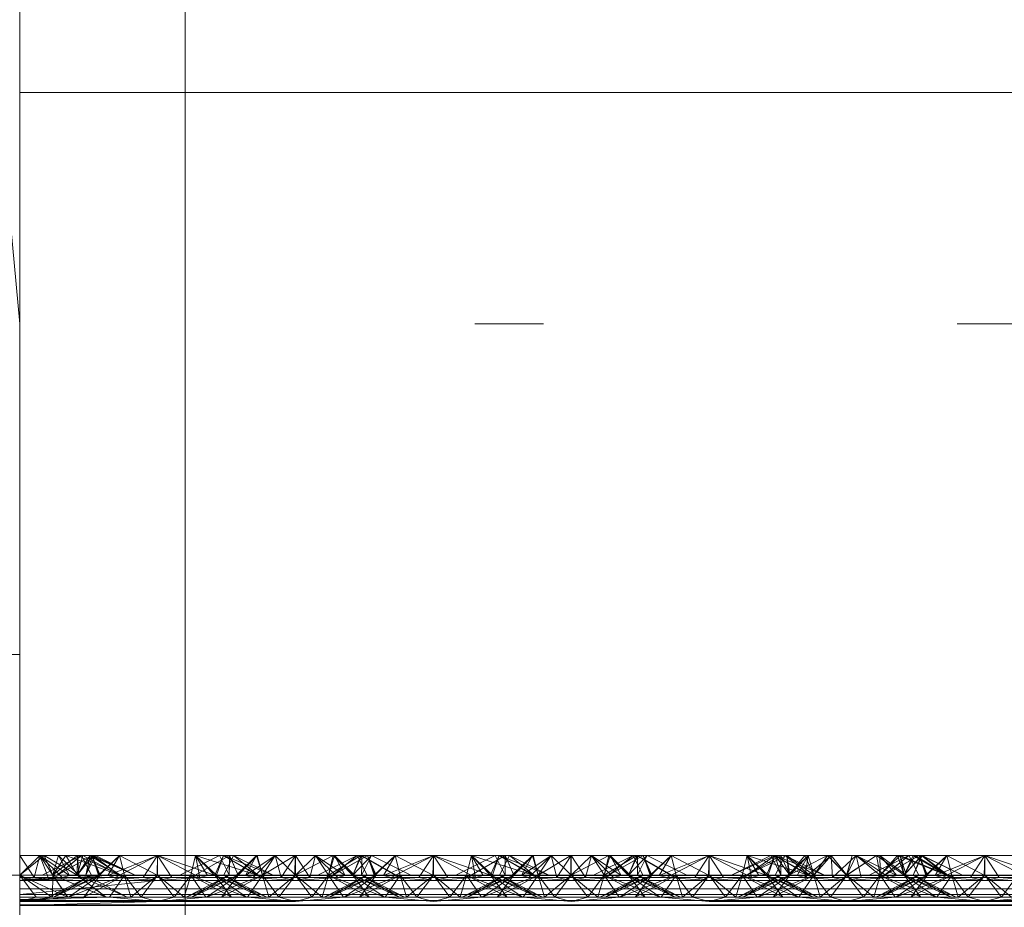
# Paper-space layout 'Layout1' of a CAD drawing. Extents: x -2 to 1033, y -36 to 596.
# Tile 128 of 182: x 698.37 to 700.16, y 497.1 to 498.71. Entities that reach past the tile are written whole.
import ezdxf

# ---------------------------------------------------------------- set-up
doc = ezdxf.new("R2010")
doc.units = 0
doc.linetypes.add('ACAD_ISO02W100', pattern=[15, 12, -3])
doc.linetypes.add('ACAD_ISO04W100', pattern=[30.5, 24, -3, 0.5, -3])
for name, color, linetype, lineweight in [('SS_1.ET-HALA_TaO-JD-LAVKA-ZEBRIK', 9, 'CONTINUOUS', 13), ('SS_1.ET-HALA_TaO-JD-LAVKA-ZEBRIK-PLECH', 9, 'CONTINUOUS', 13), ('SS_1.ET-HALA_TaO-JD-LAVKA-ZEBRIK_KOS', 9, 'CONTINUOUS', 13)]:
    doc.layers.add(name, color=color, linetype=linetype, lineweight=lineweight)

psp = doc.layouts.get("Layout1")

# ---------------------------------------------------------------- linework, layer by layer
at = {"layer": 'SS_1.ET-HALA_TaO-JD-LAVKA-ZEBRIK', "color": 9, "linetype": 'ACAD_ISO04W100', "ltscale": 0.25}
for p, q in [((698.3704, 497.1604), (698.3704, 534.2051)), ((698.3704, 498.1604), (696.3704, 519.7604)), ((698.3704, 452.1604), (698.3704, 498.1604))]:
    psp.add_line(p, q, dxfattribs=at)
at = {"layer": 'SS_1.ET-HALA_TaO-JD-LAVKA-ZEBRIK', "color": 9, "linetype": 'ACAD_ISO02W100', "ltscale": 0.25}
for p, q in [((698.3704, 498.1604), (698.3704, 499.2604)), ((698.3704, 498.5804), (706.3704, 498.5804)), ((696.9704, 497.5604), (698.3704, 497.5604)), ((698.3964, 497.1562), (698.3704, 497.1962)), ((698.3704, 497.1604), (698.4069, 497.1962)), ((698.4069, 497.1962), (698.3964, 497.1562)), ((698.4221, 497.1562), (698.4069, 497.1962)), ((698.4256, 497.1677), (698.4069, 497.1962)), ((698.4471, 497.1562), (698.4069, 497.1962)), ((698.4607, 497.1596), (698.4069, 497.1962)), ((698.4304, 497.1604), (698.4145, 497.1962)), ((698.4304, 497.1604), (698.454, 497.1962)), ((698.4409, 497.1962), (698.4337, 497.1718)), ((698.4388, 497.1604), (698.501, 497.1962)), ((698.4825, 497.1962), (698.4388, 497.1604)), ((698.4409, 497.1962), (698.4607, 497.1596)), ((698.4409, 497.1962), (698.4775, 497.1604)), ((698.4743, 497.1604), (698.454, 497.1962)), ((698.4751, 497.1962), (698.4628, 497.1863)), ((698.4743, 497.1604), (698.5033, 497.1962)), ((698.4983, 497.1962), (698.4743, 497.1604)), ((698.4743, 497.1604), (698.4847, 497.1962)), ((698.4751, 497.1962), (698.475, 497.1924)), ((698.4751, 497.1962), (698.4775, 497.1604)), ((698.4751, 497.1962), (698.5529, 497.1604)), ((698.4825, 497.1962), (698.5004, 497.1604)), ((698.5512, 497.1604), (698.4847, 497.1962)), ((698.4904, 497.1604), (698.5033, 497.1962)), ((698.4983, 497.1962), (698.4935, 497.1743)), ((698.4954, 497.1705), (698.508, 497.1962)), ((698.4983, 497.1962), (698.5529, 497.1604)), ((698.4983, 497.1962), (698.5798, 497.1604)), ((698.5151, 497.1604), (698.501, 497.1962)), ((698.5165, 497.1604), (698.501, 497.1962)), ((698.5512, 497.1604), (698.5033, 497.1962)), ((698.5798, 497.1604), (698.5033, 497.1962)), ((698.5798, 497.1604), (698.508, 497.1962)), ((698.5151, 497.1604), (698.5514, 497.1962)), ((698.5514, 497.1962), (698.5604, 497.1604)), ((698.5514, 497.1962), (698.6194, 497.1604)), ((698.6194, 497.1604), (698.6204, 497.1962)), ((698.6204, 497.1962), (698.7239, 497.1604)), ((698.6204, 497.1962), (698.6204, 497.1604)), ((698.7325, 497.1962), (698.6609, 497.1604)), ((698.6704, 497.0604), (698.6704, 497.1962)), ((698.6893, 497.1962), (698.6804, 497.1604)), ((698.6883, 497.1604), (698.7505, 497.1962)), ((698.7509, 497.1962), (698.6888, 497.1604)), ((698.6893, 497.1962), (698.7239, 497.1604)), ((698.6893, 497.1962), (698.8009, 497.1604)), ((698.7398, 497.1962), (698.7243, 497.1604)), ((698.7325, 497.1962), (698.7454, 497.1704)), ((698.7398, 497.1962), (698.8009, 497.1604)), ((698.7398, 497.1962), (698.8298, 497.1604)), ((698.7404, 497.1604), (698.7583, 497.1962)), ((698.7509, 497.1962), (698.7504, 497.1604)), ((698.7542, 497.188), (698.7505, 497.1962)), ((698.7505, 497.1806), (698.7505, 497.1962)), ((698.7509, 497.1962), (698.7665, 497.1604)), ((698.7633, 497.1604), (698.7999, 497.1962)), ((698.8011, 497.1962), (698.7665, 497.1604)), ((698.7801, 497.1596), (698.8338, 497.1962)), ((698.7999, 497.1962), (698.7801, 497.1596)), ((698.7999, 497.1962), (698.7866, 497.182)), ((698.8338, 497.1962), (698.7937, 497.1562)), ((698.807, 497.1718), (698.7999, 497.1962)), ((698.8011, 497.1962), (698.8104, 497.1604)), ((698.8697, 497.1962), (698.8104, 497.1604)), ((698.8338, 497.1962), (698.8152, 497.1677)), ((698.8338, 497.1962), (698.8443, 497.1562)), ((698.8338, 497.1962), (698.8704, 497.1604)), ((698.8704, 497.1962), (698.8443, 497.1562)), ((698.8697, 497.1962), (698.8704, 497.1604)), ((698.8704, 497.1962), (698.8964, 497.1562)), ((698.9386, 497.1962), (698.8704, 497.1604)), ((698.9069, 497.1962), (698.8704, 497.1604)), ((698.8704, 497.1962), (698.8704, 497.1604)), ((698.8964, 497.1562), (698.9069, 497.1962)), ((698.9069, 497.1962), (698.9256, 497.1677)), ((698.9069, 497.1962), (698.9471, 497.1562)), ((698.9069, 497.1962), (698.9607, 497.1596)), ((698.9892, 497.1962), (698.9304, 497.1604)), ((698.9386, 497.1962), (698.9304, 497.1604)), ((698.9409, 497.1962), (698.9337, 497.1718)), ((698.9388, 497.1604), (699.001, 497.1962)), ((698.9388, 497.1604), (698.9825, 497.1962)), ((698.9409, 497.1962), (698.9607, 497.1596)), ((698.9409, 497.1962), (698.9541, 497.182)), ((698.9409, 497.1962), (698.9775, 497.1604)), ((698.9743, 497.1604), (699.0083, 497.1962)), ((698.9743, 497.1604), (698.9892, 497.1962)), ((698.9825, 497.1962), (699.0004, 497.1604)), ((698.9906, 497.1962), (698.9867, 497.1877)), ((699.0509, 497.1604), (698.9892, 497.1962)), ((698.9906, 497.1962), (698.9905, 497.1802)), ((698.9906, 497.1962), (699.053, 497.1604)), ((698.9954, 497.1704), (699.0083, 497.1962)), ((699.0151, 497.1604), (699.001, 497.1962)), ((699.0165, 497.1604), (699.001, 497.1962)), ((699.0798, 497.1604), (699.0083, 497.1962)), ((699.0151, 497.1604), (699.0514, 497.1962)), ((699.0514, 497.1962), (699.0604, 497.1604)), ((699.0514, 497.1962), (699.1194, 497.1604)), ((699.1204, 497.1962), (699.1194, 497.1604)), ((699.1204, 497.1962), (699.2239, 497.1604)), ((699.1204, 497.1962), (699.1204, 497.1604)), ((699.2325, 497.1962), (699.1609, 497.1604)), ((699.1893, 497.1962), (699.1804, 497.1604)), ((699.1883, 497.1604), (699.2505, 497.1962)), ((699.2509, 497.1962), (699.1888, 497.1604)), ((699.1893, 497.1962), (699.2239, 497.1604)), ((699.1893, 497.1962), (699.3009, 497.1604)), ((699.2398, 497.1962), (699.2243, 497.1604)), ((699.2325, 497.1962), (699.2454, 497.1704)), ((699.2398, 497.1962), (699.3009, 497.1604)), ((699.2398, 497.1962), (699.3298, 497.1604)), ((699.2404, 497.1604), (699.2583, 497.1962)), ((699.2509, 497.1962), (699.2504, 497.1604)), ((699.2542, 497.188), (699.2505, 497.1962)), ((699.2505, 497.1806), (699.2505, 497.1962)), ((699.2509, 497.1962), (699.2665, 497.1604)), ((699.2633, 497.1604), (699.2999, 497.1962)), ((699.3011, 497.1962), (699.2665, 497.1604)), ((699.2801, 497.1596), (699.3338, 497.1962)), ((699.2801, 497.1596), (699.2999, 497.1962)), ((699.2866, 497.182), (699.2999, 497.1962)), ((699.2937, 497.1562), (699.3338, 497.1962)), ((699.2999, 497.1962), (699.307, 497.1718)), ((699.3011, 497.1962), (699.3104, 497.1604)), ((699.3697, 497.1962), (699.3104, 497.1604)), ((699.3152, 497.1677), (699.3338, 497.1962)), ((699.3338, 497.1962), (699.3443, 497.1562)), ((699.3704, 497.1604), (699.3338, 497.1962)), ((699.3443, 497.1562), (699.3704, 497.1962)), ((699.3697, 497.1962), (699.3704, 497.1604)), ((699.3704, 497.1962), (699.3964, 497.1562)), ((699.4386, 497.1962), (699.3704, 497.1604)), ((699.4069, 497.1962), (699.3704, 497.1604)), ((699.3704, 497.1962), (699.3704, 497.1604)), ((699.3964, 497.1562), (699.4069, 497.1962)), ((699.4069, 497.1962), (699.4256, 497.1677)), ((699.4069, 497.1962), (699.4471, 497.1562)), ((699.4069, 497.1962), (699.4607, 497.1596)), ((699.4304, 497.1604), (699.4892, 497.1962)), ((699.4304, 497.1604), (699.4386, 497.1962)), ((699.4409, 497.1962), (699.4337, 497.1718)), ((699.4388, 497.1604), (699.501, 497.1962)), ((699.4388, 497.1604), (699.4825, 497.1962)), ((699.4409, 497.1962), (699.4607, 497.1596)), ((699.4409, 497.1962), (699.4743, 497.1604)), ((699.4409, 497.1962), (699.4775, 497.1604)), ((699.4743, 497.1604), (699.5083, 497.1962)), ((699.4743, 497.1604), (699.4892, 497.1962)), ((699.4825, 497.1962), (699.5004, 497.1604)), ((699.4906, 497.1962), (699.4867, 497.1877)), ((699.5509, 497.1604), (699.4892, 497.1962)), ((699.4906, 497.1962), (699.4905, 497.1802)), ((699.4906, 497.1962), (699.553, 497.1604)), ((699.4954, 497.1704), (699.5083, 497.1962)), ((699.5151, 497.1604), (699.501, 497.1962)), ((699.5165, 497.1604), (699.501, 497.1962)), ((699.5798, 497.1604), (699.5083, 497.1962)), ((699.5151, 497.1604), (699.5514, 497.1962)), ((699.5514, 497.1962), (699.5604, 497.1604)), ((699.5514, 497.1962), (699.6194, 497.1604)), ((699.6204, 497.1962), (699.6194, 497.1604)), ((699.6204, 497.1962), (699.7239, 497.1604)), ((699.6204, 497.1962), (699.6204, 497.1604)), ((699.7399, 497.1962), (699.6609, 497.1604)), ((699.7325, 497.1962), (699.6609, 497.1604)), ((699.6893, 497.1962), (699.6804, 497.1604)), ((699.6883, 497.1604), (699.7505, 497.1962)), ((699.7399, 497.1962), (699.6888, 497.1604)), ((699.7573, 497.1943), (699.6888, 497.1604)), ((699.6893, 497.1962), (699.7239, 497.1604)), ((699.6893, 497.1962), (699.8009, 497.1604)), ((699.7398, 497.1962), (699.7243, 497.1604)), ((699.7325, 497.1962), (699.7454, 497.1704)), ((699.7398, 497.1962), (699.8009, 497.1604)), ((699.7398, 497.1962), (699.8298, 497.1604)), ((699.7399, 497.1962), (699.7504, 497.1604)), ((699.7399, 497.1962), (699.7665, 497.1604)), ((699.7404, 497.1604), (699.7583, 497.1962)), ((699.7542, 497.188), (699.7505, 497.1962)), ((699.7505, 497.1806), (699.7505, 497.1962)), ((699.7597, 497.1955), (699.7573, 497.1943)), ((699.7611, 497.1962), (699.7665, 497.1604)), ((699.7611, 497.1962), (699.8104, 497.1604)), ((699.7613, 497.1947), (699.7651, 497.1604)), ((699.7633, 497.1604), (699.7999, 497.1962)), ((699.7801, 497.1596), (699.7999, 497.1962)), ((699.7866, 497.182), (699.7999, 497.1962)), ((699.7937, 497.1562), (699.8418, 497.1962)), ((699.7937, 497.1562), (699.7999, 497.1962)), ((699.7941, 497.1962), (699.8104, 497.1604)), ((699.807, 497.1718), (699.7999, 497.1962)), ((699.8104, 497.1604), (699.8351, 497.1962)), ((699.8418, 497.1962), (699.8163, 497.1672)), ((699.8351, 497.1962), (699.8704, 497.1604)), ((699.8418, 497.1962), (699.8443, 497.1562)), ((699.8704, 497.1604), (699.8418, 497.1962)), ((699.8443, 497.1562), (699.8868, 497.1962)), ((699.8704, 497.1604), (699.9238, 497.1962)), ((699.8868, 497.1962), (699.8704, 497.1604)), ((699.88, 497.1962), (699.8704, 497.1604)), ((699.8964, 497.1562), (699.8868, 497.1962)), ((699.8868, 497.1962), (699.923, 497.1665)), ((699.8868, 497.1962), (699.9471, 497.1562)), ((699.8868, 497.1962), (699.9607, 497.1596)), ((699.9304, 497.1604), (699.9238, 497.1962)), ((699.9301, 497.1962), (699.9303, 497.1701)), ((699.9301, 497.1962), (699.9607, 497.1596)), ((699.9301, 497.1962), (699.9775, 497.1604)), ((699.9304, 497.1604), (699.9619, 497.1962)), ((699.9388, 497.1604), (700.001, 497.1962)), ((699.9388, 497.1604), (699.9825, 497.1962)), ((699.9507, 497.1803), (699.9669, 497.1962)), ((699.9619, 497.1962), (699.9743, 497.1604)), ((699.9669, 497.1962), (699.9743, 497.1604)), ((699.9669, 497.1962), (699.9775, 497.1604)), ((699.9669, 497.1962), (700.053, 497.1604)), ((699.9743, 497.1604), (700.0058, 497.1962)), ((699.9743, 497.1604), (699.9902, 497.1962)), ((699.9825, 497.1962), (700.0004, 497.1604)), ((699.9935, 497.1962), (699.9878, 497.1856)), ((700.0509, 497.1604), (699.9902, 497.1962)), ((699.9904, 497.1604), (700.0058, 497.1962)), ((699.9912, 497.1789), (700.0069, 497.1962)), ((699.9935, 497.1962), (700.053, 497.1604)), ((699.9952, 497.1708), (700.0069, 497.1962)), ((700.0151, 497.1604), (700.001, 497.1962)), ((700.0165, 497.1604), (700.001, 497.1962)), ((700.0509, 497.1604), (700.0058, 497.1962)), ((700.0798, 497.1604), (700.0058, 497.1962)), ((700.0069, 497.1962), (700.053, 497.1604)), ((700.0798, 497.1604), (700.0069, 497.1962)), ((700.0151, 497.1604), (700.0514, 497.1962)), ((700.0514, 497.1962), (700.0604, 497.1604)), ((700.0514, 497.1962), (700.1194, 497.1604)), ((700.1204, 497.1962), (700.1194, 497.1604)), ((700.1204, 497.1962), (700.2239, 497.1604)), ((700.1204, 497.1962), (700.1204, 497.1604)), ((698.4628, 497.1863), (698.4304, 497.1604)), ((698.4746, 497.1604), (698.4456, 497.1777)), ((698.4746, 497.1604), (698.4604, 497.1851)), ((698.4889, 497.1833), (698.4704, 497.1901)), ((698.475, 497.1924), (698.4743, 497.1604)), ((698.5512, 497.1604), (698.4889, 497.1833)), ((698.7504, 497.1604), (698.7505, 497.1806)), ((698.7665, 497.1604), (698.7542, 497.188)), ((698.7867, 497.182), (698.7651, 497.1604)), ((698.7866, 497.182), (698.7665, 497.1604)), ((698.9531, 497.1815), (698.9739, 497.1604)), ((698.9541, 497.182), (698.9743, 497.1604)), ((698.9867, 497.1877), (698.9743, 497.1604)), ((698.9905, 497.1802), (698.9904, 497.1604)), ((699.2504, 497.1604), (699.2505, 497.1806)), ((699.2665, 497.1604), (699.2542, 497.188)), ((699.2651, 497.1604), (699.2867, 497.182)), ((699.2665, 497.1604), (699.2866, 497.182)), ((699.4531, 497.1815), (699.4739, 497.1604)), ((699.4867, 497.1877), (699.4743, 497.1604)), ((699.4905, 497.1802), (699.4904, 497.1604)), ((699.7504, 497.1604), (699.7505, 497.1806)), ((699.7665, 497.1604), (699.7542, 497.188)), ((699.7651, 497.1604), (699.7837, 497.1835)), ((699.7651, 497.1604), (699.7971, 497.1768)), ((699.7665, 497.1604), (699.7866, 497.182)), ((699.9304, 497.1604), (699.9507, 497.1803)), ((699.948, 497.1789), (699.9739, 497.1604)), ((699.9649, 497.1874), (699.9739, 497.1604)), ((699.9877, 497.1858), (699.9733, 497.1916)), ((699.9878, 497.1856), (699.9743, 497.1604)), ((699.9743, 497.1604), (699.9912, 497.1789)), ((700.0509, 497.1604), (699.9877, 497.1858)), ((698.4003, 497.1204), (698.3704, 497.1604)), ((698.4265, 497.1225), (698.3704, 497.1604)), ((698.4571, 497.1204), (698.3704, 497.1604)), ((698.4224, 497.1204), (698.5165, 497.1604)), ((698.5004, 497.1604), (698.4224, 497.1204)), ((698.4304, 497.1604), (698.4256, 497.1677)), ((698.4304, 497.1604), (698.4297, 497.1242)), ((698.4337, 497.1718), (698.4304, 497.1604)), ((698.4571, 497.1204), (698.4304, 497.1604)), ((698.4304, 497.1604), (698.4576, 497.1204)), ((698.527, 497.1204), (698.4304, 497.1604)), ((698.5267, 497.1204), (698.4304, 497.1604)), ((698.4324, 497.1204), (698.5165, 497.1604)), ((698.5004, 497.1604), (698.4324, 497.1204)), ((698.4607, 497.1596), (698.4471, 497.1562)), ((698.4588, 497.1204), (698.5604, 497.1604)), ((698.5165, 497.1604), (698.4588, 497.1204)), ((698.4775, 497.1604), (698.4607, 497.1596)), ((698.4607, 497.1596), (698.7107, 497.1596)), ((698.4743, 497.1604), (698.4848, 497.1524)), ((698.5267, 497.1204), (698.4743, 497.1604)), ((698.4743, 497.1604), (698.4884, 497.1542)), ((698.5653, 497.1204), (698.4743, 497.1604)), ((698.4864, 497.1204), (698.5604, 497.1604)), ((698.5165, 497.1604), (698.4864, 497.1204)), ((698.4935, 497.1743), (698.4904, 497.1604)), ((698.4904, 497.1604), (698.4954, 497.1705)), ((698.4953, 497.1578), (698.4904, 497.1604)), ((698.5653, 497.1204), (698.4904, 497.1604)), ((698.5165, 497.1604), (698.5133, 497.1604)), ((698.5604, 497.1604), (698.5165, 497.1604)), ((698.5604, 497.1604), (698.5332, 497.1204)), ((698.5604, 497.1604), (698.572, 497.1204)), ((698.5604, 497.1604), (698.5904, 497.1204)), ((698.6204, 497.1604), (698.5604, 497.1604)), ((698.572, 497.1204), (698.6204, 497.1604)), ((698.6204, 497.1604), (698.5904, 497.1204)), ((698.6204, 497.1604), (698.6503, 497.1204)), ((698.6204, 497.1604), (698.6688, 497.1204)), ((698.6804, 497.1604), (698.6204, 497.1604)), ((698.6804, 497.1604), (698.6503, 497.1204)), ((698.6804, 497.1604), (698.6688, 497.1204)), ((698.6804, 497.1604), (698.7076, 497.1204)), ((698.6804, 497.1604), (698.7543, 497.1204)), ((698.6804, 497.1604), (698.7819, 497.1204)), ((698.7243, 497.1604), (698.6804, 497.1604)), ((698.7665, 497.1604), (698.6824, 497.1204)), ((698.7504, 497.1604), (698.6824, 497.1204)), ((698.7243, 497.1604), (698.7543, 497.1204)), ((698.7819, 497.1204), (698.7243, 497.1604)), ((698.7243, 497.1604), (698.8084, 497.1204)), ((698.8184, 497.1204), (698.7243, 497.1604)), ((698.7275, 497.1604), (698.7243, 497.1604)), ((698.8104, 497.1604), (698.7364, 497.1204)), ((698.7665, 497.1604), (698.7364, 497.1204)), ((698.7404, 497.1604), (698.8084, 497.1204)), ((698.8184, 497.1204), (698.7404, 497.1604)), ((698.7454, 497.1704), (698.7504, 497.1604)), ((698.7504, 497.1604), (698.7454, 497.1579)), ((698.7522, 497.1544), (698.7665, 497.1604)), ((698.7665, 497.1604), (698.7554, 497.1527)), ((698.7633, 497.1604), (698.7801, 497.1596)), ((698.7708, 497.1448), (698.8104, 497.1604)), ((698.7801, 497.1596), (698.7937, 497.1562)), ((698.8104, 497.1604), (698.7923, 497.1338)), ((698.8104, 497.1604), (698.807, 497.1718)), ((698.8152, 497.1677), (698.8104, 497.1604)), ((698.8104, 497.1604), (698.822, 497.1204)), ((698.8104, 497.1604), (698.8404, 497.1204)), ((698.8704, 497.1604), (698.822, 497.1204)), ((698.8704, 497.1604), (698.8404, 497.1204)), ((698.8704, 497.1604), (698.9003, 497.1204)), ((698.8704, 497.1604), (698.9188, 497.1204)), ((698.9304, 497.1604), (698.9003, 497.1204)), ((698.9304, 497.1604), (698.9188, 497.1204)), ((699.0165, 497.1604), (698.9224, 497.1204)), ((699.0004, 497.1604), (698.9224, 497.1204)), ((698.9256, 497.1677), (698.9304, 497.1604)), ((698.9337, 497.1718), (698.9304, 497.1604)), ((698.9304, 497.1604), (698.9485, 497.1338)), ((698.9304, 497.1604), (699.0043, 497.1204)), ((698.9304, 497.1604), (698.97, 497.1448)), ((698.9324, 497.1204), (699.0165, 497.1604)), ((699.0004, 497.1604), (698.9324, 497.1204)), ((698.9607, 497.1596), (698.9471, 497.1562)), ((698.9588, 497.1204), (699.0604, 497.1604)), ((699.0165, 497.1604), (698.9588, 497.1204)), ((698.9775, 497.1604), (698.9607, 497.1596)), ((699.0043, 497.1204), (698.9743, 497.1604)), ((698.9743, 497.1604), (698.9854, 497.1527)), ((699.0584, 497.1204), (698.9743, 497.1604)), ((698.9743, 497.1604), (698.9886, 497.1544)), ((698.9864, 497.1204), (699.0604, 497.1604)), ((698.9864, 497.1204), (699.0165, 497.1604)), ((698.9904, 497.1604), (698.9954, 497.1704)), ((699.0584, 497.1204), (698.9904, 497.1604)), ((698.9954, 497.1579), (698.9904, 497.1604)), ((699.0165, 497.1604), (699.0133, 497.1604)), ((699.0604, 497.1604), (699.0165, 497.1604)), ((699.0301, 497.1596), (699.2107, 497.1596)), ((699.0332, 497.1204), (699.0604, 497.1604)), ((699.0604, 497.1604), (699.072, 497.1204)), ((699.0604, 497.1604), (699.0904, 497.1204)), ((699.1204, 497.1604), (699.0604, 497.1604)), ((699.072, 497.1204), (699.1204, 497.1604)), ((699.1204, 497.1604), (699.0904, 497.1204)), ((699.1204, 497.1604), (699.1503, 497.1204)), ((699.1204, 497.1604), (699.1688, 497.1204)), ((699.1804, 497.1604), (699.1204, 497.1604)), ((699.1804, 497.1604), (699.1503, 497.1204)), ((699.1804, 497.1604), (699.1688, 497.1204)), ((699.1804, 497.1604), (699.2076, 497.1204)), ((699.1804, 497.1604), (699.2543, 497.1204)), ((699.1804, 497.1604), (699.2819, 497.1204)), ((699.2243, 497.1604), (699.1804, 497.1604)), ((699.2665, 497.1604), (699.1824, 497.1204)), ((699.2504, 497.1604), (699.1824, 497.1204)), ((699.2243, 497.1604), (699.2543, 497.1204)), ((699.2819, 497.1204), (699.2243, 497.1604)), ((699.2243, 497.1604), (699.3084, 497.1204)), ((699.3184, 497.1204), (699.2243, 497.1604)), ((699.2275, 497.1604), (699.2243, 497.1604)), ((699.3104, 497.1604), (699.2364, 497.1204)), ((699.2665, 497.1604), (699.2364, 497.1204)), ((699.2404, 497.1604), (699.3084, 497.1204)), ((699.3184, 497.1204), (699.2404, 497.1604)), ((699.2454, 497.1704), (699.2504, 497.1604)), ((699.2504, 497.1604), (699.2454, 497.1579)), ((699.2522, 497.1544), (699.2665, 497.1604)), ((699.2554, 497.1527), (699.2665, 497.1604)), ((699.2633, 497.1604), (699.2801, 497.1596)), ((699.2708, 497.1448), (699.3104, 497.1604)), ((699.2801, 497.1596), (699.2937, 497.1562)), ((699.3104, 497.1604), (699.2923, 497.1338)), ((699.307, 497.1718), (699.3104, 497.1604)), ((699.3104, 497.1604), (699.3152, 497.1677)), ((699.3104, 497.1604), (699.322, 497.1204)), ((699.3104, 497.1604), (699.3404, 497.1204)), ((699.3704, 497.1604), (699.322, 497.1204)), ((699.3404, 497.1204), (699.3704, 497.1604)), ((699.4003, 497.1204), (699.3704, 497.1604)), ((699.3704, 497.1604), (699.4188, 497.1204)), ((699.4003, 497.1204), (699.4304, 497.1604)), ((699.4188, 497.1204), (699.4304, 497.1604)), ((699.5165, 497.1604), (699.4224, 497.1204)), ((699.5004, 497.1604), (699.4224, 497.1204)), ((699.4256, 497.1677), (699.4304, 497.1604)), ((699.4337, 497.1718), (699.4304, 497.1604)), ((699.4304, 497.1604), (699.4576, 497.1204)), ((699.5043, 497.1204), (699.4304, 497.1604)), ((699.4304, 497.1604), (699.47, 497.1448)), ((699.4324, 497.1204), (699.5165, 497.1604)), ((699.4324, 497.1204), (699.5004, 497.1604)), ((699.4471, 497.1562), (699.4607, 497.1596)), ((699.4588, 497.1204), (699.5604, 497.1604)), ((699.4588, 497.1204), (699.5165, 497.1604)), ((699.4607, 497.1596), (699.4775, 497.1604)), ((699.5043, 497.1204), (699.4743, 497.1604)), ((699.4743, 497.1604), (699.4854, 497.1527)), ((699.5584, 497.1204), (699.4743, 497.1604)), ((699.4743, 497.1604), (699.4886, 497.1544)), ((699.5604, 497.1604), (699.4864, 497.1204)), ((699.4864, 497.1204), (699.5165, 497.1604)), ((699.4904, 497.1604), (699.4954, 497.1704)), ((699.5584, 497.1204), (699.4904, 497.1604)), ((699.4954, 497.1579), (699.4904, 497.1604)), ((699.5165, 497.1604), (699.5133, 497.1604)), ((699.5604, 497.1604), (699.5165, 497.1604)), ((699.5301, 497.1596), (699.7107, 497.1596)), ((699.5332, 497.1204), (699.5604, 497.1604)), ((699.572, 497.1204), (699.5604, 497.1604)), ((699.5604, 497.1604), (699.5904, 497.1204)), ((699.6204, 497.1604), (699.5604, 497.1604)), ((699.572, 497.1204), (699.6204, 497.1604)), ((699.6204, 497.1604), (699.5904, 497.1204)), ((699.6204, 497.1604), (699.6503, 497.1204)), ((699.6204, 497.1604), (699.6688, 497.1204)), ((699.6804, 497.1604), (699.6204, 497.1604)), ((699.6804, 497.1604), (699.6503, 497.1204)), ((699.6804, 497.1604), (699.6688, 497.1204)), ((699.6804, 497.1604), (699.7076, 497.1204)), ((699.6804, 497.1604), (699.7543, 497.1204)), ((699.6804, 497.1604), (699.7819, 497.1204)), ((699.7243, 497.1604), (699.6804, 497.1604)), ((699.7665, 497.1604), (699.6824, 497.1204)), ((699.7504, 497.1604), (699.6824, 497.1204)), ((699.7243, 497.1604), (699.7543, 497.1204)), ((699.7819, 497.1204), (699.7243, 497.1604)), ((699.7243, 497.1604), (699.8084, 497.1204)), ((699.8184, 497.1204), (699.7243, 497.1604)), ((699.7275, 497.1604), (699.7243, 497.1604)), ((699.8104, 497.1604), (699.7364, 497.1204)), ((699.7665, 497.1604), (699.7364, 497.1204)), ((699.7404, 497.1604), (699.8084, 497.1204)), ((699.8184, 497.1204), (699.7404, 497.1604)), ((699.7454, 497.1704), (699.7504, 497.1604)), ((699.7504, 497.1604), (699.7454, 497.1579)), ((699.7522, 497.1544), (699.7665, 497.1604)), ((699.7554, 497.1527), (699.7665, 497.1604)), ((699.7801, 497.1596), (699.7633, 497.1604)), ((699.7708, 497.1448), (699.8104, 497.1604)), ((699.7801, 497.1596), (699.7937, 497.1562)), ((699.7923, 497.1338), (699.8104, 497.1604)), ((699.8104, 497.1604), (699.807, 497.1718)), ((699.8163, 497.1672), (699.8104, 497.1604)), ((699.8104, 497.1604), (699.822, 497.1204)), ((699.8104, 497.1604), (699.8404, 497.1204)), ((699.8704, 497.1604), (699.822, 497.1204)), ((699.8404, 497.1204), (699.8704, 497.1604)), ((699.9003, 497.1204), (699.8704, 497.1604)), ((699.9188, 497.1204), (699.8704, 497.1604)), ((699.9003, 497.1204), (699.9304, 497.1604)), ((699.9188, 497.1204), (699.9304, 497.1604)), ((700.0165, 497.1604), (699.9224, 497.1204)), ((700.0004, 497.1604), (699.9224, 497.1204)), ((699.923, 497.1665), (699.9304, 497.1604)), ((699.9303, 497.1701), (699.9304, 497.1604)), ((699.9304, 497.1604), (699.9485, 497.1338)), ((700.0043, 497.1204), (699.9304, 497.1604)), ((699.9304, 497.1604), (699.97, 497.1448)), ((699.9324, 497.1204), (700.0165, 497.1604)), ((699.9324, 497.1204), (700.0004, 497.1604)), ((699.9607, 497.1596), (699.9471, 497.1562)), ((699.9588, 497.1204), (700.0604, 497.1604)), ((699.9588, 497.1204), (700.0165, 497.1604)), ((699.9775, 497.1604), (699.9607, 497.1596)), ((700.0043, 497.1204), (699.9743, 497.1604)), ((699.9743, 497.1604), (699.9854, 497.1527)), ((700.0584, 497.1204), (699.9743, 497.1604)), ((699.9743, 497.1604), (699.9886, 497.1544)), ((700.0604, 497.1604), (699.9864, 497.1204)), ((699.9864, 497.1204), (700.0165, 497.1604)), ((699.9904, 497.1604), (699.9952, 497.1708)), ((700.0584, 497.1204), (699.9904, 497.1604)), ((699.9954, 497.1579), (699.9904, 497.1604)), ((700.0165, 497.1604), (700.0133, 497.1604)), ((700.0604, 497.1604), (700.0165, 497.1604)), ((700.0301, 497.1596), (700.2107, 497.1596)), ((700.0332, 497.1204), (700.0604, 497.1604)), ((700.072, 497.1204), (700.0604, 497.1604)), ((700.0604, 497.1604), (700.0904, 497.1204)), ((700.1204, 497.1604), (700.0604, 497.1604)), ((700.072, 497.1204), (700.1204, 497.1604)), ((700.1204, 497.1604), (700.0904, 497.1204)), ((700.1204, 497.1604), (700.1503, 497.1204)), ((700.1204, 497.1604), (700.1688, 497.1204)), ((700.1804, 497.1604), (700.1204, 497.1604)), ((700.1503, 497.1204), (700.1804, 497.1604)), ((698.3704, 497.1562), (698.3964, 497.1562)), ((698.4471, 497.1562), (698.3704, 497.1509)), ((698.3704, 497.1509), (698.4221, 497.1562)), ((698.3704, 497.1509), (698.3964, 497.1562)), ((698.6204, 497.1509), (698.3704, 497.1509)), ((698.3964, 497.1562), (698.4221, 497.1562)), ((698.4221, 497.1562), (698.4471, 497.1562)), ((698.4471, 497.1562), (698.5437, 497.1562)), ((698.4848, 497.1524), (698.527, 497.1204)), ((698.4884, 497.1542), (698.5654, 497.1204)), ((698.5654, 497.1204), (698.4953, 497.1578)), ((698.7454, 497.1579), (698.6724, 497.1204)), ((698.6724, 497.1204), (698.7522, 497.1544)), ((698.7554, 497.1527), (698.7088, 497.1204)), ((698.7088, 497.1204), (698.7708, 497.1448)), ((698.7937, 497.1562), (698.8704, 497.1509)), ((698.8443, 497.1562), (698.8704, 497.1509)), ((698.9471, 497.1562), (698.8704, 497.1509)), ((698.8964, 497.1562), (698.8704, 497.1509)), ((698.97, 497.1448), (699.0319, 497.1204)), ((698.9854, 497.1527), (699.0319, 497.1204)), ((698.9886, 497.1544), (699.0684, 497.1204)), ((699.0684, 497.1204), (698.9954, 497.1579)), ((699.2454, 497.1579), (699.1724, 497.1204)), ((699.1724, 497.1204), (699.2522, 497.1544)), ((699.2088, 497.1204), (699.2554, 497.1527)), ((699.2088, 497.1204), (699.2708, 497.1448)), ((699.2937, 497.1562), (699.3704, 497.1509)), ((699.3443, 497.1562), (699.3704, 497.1509)), ((699.3704, 497.1509), (699.4471, 497.1562)), ((699.3704, 497.1509), (699.3964, 497.1562)), ((699.47, 497.1448), (699.5319, 497.1204)), ((699.4854, 497.1527), (699.5319, 497.1204)), ((699.4886, 497.1544), (699.5684, 497.1204)), ((699.5684, 497.1204), (699.4954, 497.1579)), ((699.7454, 497.1579), (699.6724, 497.1204)), ((699.6724, 497.1204), (699.7522, 497.1544)), ((699.7088, 497.1204), (699.7554, 497.1527)), ((699.7088, 497.1204), (699.7708, 497.1448)), ((699.7937, 497.1562), (699.8704, 497.1509)), ((699.8443, 497.1562), (699.8704, 497.1509)), ((699.9471, 497.1562), (699.8704, 497.1509)), ((699.8704, 497.1509), (699.8964, 497.1562)), ((699.97, 497.1448), (700.0319, 497.1204)), ((699.9854, 497.1527), (700.0319, 497.1204)), ((699.9886, 497.1544), (700.0684, 497.1204)), ((700.0684, 497.1204), (699.9954, 497.1579)), ((698.3704, 497.1353), (706.3704, 497.1353)), ((698.4297, 497.1242), (698.4296, 497.1204)), ((698.7923, 497.1338), (698.7832, 497.1204)), ((698.9485, 497.1338), (698.9576, 497.1204)), ((699.2923, 497.1338), (699.2832, 497.1204)), ((699.7832, 497.1204), (699.7923, 497.1338)), ((699.9485, 497.1338), (699.9576, 497.1204)), ((698.3704, 497.1204), (698.5332, 497.1204)), ((698.5332, 497.1204), (698.3704, 497.1164)), ((698.4576, 497.1204), (698.3704, 497.1128)), ((698.4296, 497.1204), (698.3704, 497.1128)), ((698.3704, 497.1128), (698.4003, 497.1204)), ((698.6204, 497.1128), (698.3704, 497.1164)), ((698.3704, 497.1143), (706.3704, 497.1143)), ((706.3704, 497.1128), (698.3704, 497.1128)), ((698.6204, 497.1128), (698.3704, 497.1054)), ((698.3704, 497.1064), (706.3704, 497.1064)), ((698.3704, 497.1054), (706.3704, 497.1054)), ((698.4296, 497.1204), (698.4265, 497.1225)), ((698.5332, 497.1204), (698.6204, 497.1128)), ((698.5332, 497.1204), (698.5904, 497.1204)), ((698.5904, 497.1204), (698.6204, 497.1128)), ((698.5904, 497.1204), (698.6503, 497.1204)), ((698.7076, 497.1204), (698.6204, 497.1128)), ((698.6503, 497.1204), (698.6204, 497.1128)), ((698.6503, 497.1204), (698.7076, 497.1204)), ((698.7076, 497.1204), (699.0332, 497.1204)), ((698.7832, 497.1204), (698.8704, 497.1128)), ((698.8404, 497.1204), (698.8704, 497.1128)), ((698.9576, 497.1204), (698.8704, 497.1128)), ((698.9003, 497.1204), (698.8704, 497.1128)), ((699.1204, 497.1128), (699.0332, 497.1204)), ((699.0332, 497.1204), (699.0904, 497.1204)), ((699.0904, 497.1204), (699.1204, 497.1128)), ((699.0904, 497.1204), (699.1503, 497.1204)), ((699.1204, 497.1128), (699.2076, 497.1204)), ((699.1503, 497.1204), (699.1204, 497.1128)), ((699.1503, 497.1204), (699.2076, 497.1204)), ((699.2076, 497.1204), (699.5332, 497.1204)), ((699.2832, 497.1204), (699.3704, 497.1128)), ((699.3404, 497.1204), (699.3704, 497.1128)), ((699.3704, 497.1128), (699.4576, 497.1204)), ((699.3704, 497.1128), (699.4003, 497.1204)), ((699.5332, 497.1204), (699.6204, 497.1128)), ((699.5332, 497.1204), (699.5904, 497.1204)), ((699.5904, 497.1204), (699.6204, 497.1128)), ((699.5904, 497.1204), (699.6503, 497.1204)), ((699.6204, 497.1128), (699.7076, 497.1204)), ((699.6503, 497.1204), (699.6204, 497.1128)), ((699.6503, 497.1204), (699.7076, 497.1204)), ((699.7076, 497.1204), (700.0332, 497.1204)), ((699.7832, 497.1204), (699.8704, 497.1128)), ((699.8404, 497.1204), (699.8704, 497.1128)), ((699.9576, 497.1204), (699.8704, 497.1128)), ((699.8704, 497.1128), (699.9003, 497.1204)), ((700.0332, 497.1204), (700.1204, 497.1128)), ((700.0332, 497.1204), (700.0904, 497.1204)), ((700.0904, 497.1204), (700.1204, 497.1128)), ((700.0904, 497.1204), (700.1503, 497.1204)), ((700.1204, 497.1128), (700.2076, 497.1204)), ((700.1503, 497.1204), (700.1204, 497.1128)), ((700.1503, 497.1204), (700.2076, 497.1204))]:
    psp.add_line(p, q, dxfattribs=at)
at = {"layer": 'SS_1.ET-HALA_TaO-JD-LAVKA-ZEBRIK', "color": 5, "linetype": 'Continuous', "ltscale": 0.25}
for p, q in [((698.6704, 497.1962), (698.6704, 498.9604)), ((698.3704, 452.1604), (698.3704, 498.1604)), ((698.4145, 497.1962), (698.3704, 497.1962)), ((698.3704, 497.1604), (698.4145, 497.1962)), ((698.4825, 497.1962), (698.4109, 497.1604)), ((698.4456, 497.1777), (698.4145, 497.1962)), ((698.454, 497.1962), (698.4145, 497.1962)), ((698.501, 497.1962), (698.4383, 497.1604)), ((698.4825, 497.1962), (698.4383, 497.1604)), ((698.4604, 497.1851), (698.454, 497.1962)), ((698.4704, 497.1901), (698.454, 497.1962)), ((698.4825, 497.1962), (698.454, 497.1962)), ((698.501, 497.1962), (698.4825, 497.1962)), ((698.501, 497.1962), (698.5133, 497.1604)), ((698.5514, 497.1962), (698.501, 497.1962)), ((698.5514, 497.1962), (698.5133, 497.1604)), ((698.5301, 497.1596), (698.6204, 497.1962)), ((698.5514, 497.1962), (698.5301, 497.1596)), ((698.6204, 497.1962), (698.5437, 497.1562)), ((698.6204, 497.1962), (698.5514, 497.1962)), ((698.6204, 497.1962), (698.5943, 497.1562)), ((698.6204, 497.1962), (698.6464, 497.1562)), ((698.6971, 497.1562), (698.6204, 497.1962)), ((698.6893, 497.1962), (698.6204, 497.1962)), ((698.6893, 497.1962), (698.6971, 497.1562)), ((698.6893, 497.1962), (698.7107, 497.1596)), ((698.7275, 497.1604), (698.6893, 497.1962)), ((698.7398, 497.1962), (698.6893, 497.1962)), ((698.7275, 497.1604), (698.7398, 497.1962)), ((698.803, 497.1604), (698.7398, 497.1962)), ((698.7583, 497.1962), (698.7398, 497.1962)), ((698.803, 497.1604), (698.7583, 497.1962)), ((698.8298, 497.1604), (698.7583, 497.1962)), ((698.8011, 497.1962), (698.7583, 497.1962)), ((698.8011, 497.1962), (698.7867, 497.182)), ((698.8697, 497.1962), (698.8011, 497.1962)), ((698.8697, 497.1962), (698.8694, 497.1604)), ((698.9386, 497.1962), (698.8697, 497.1962)), ((698.9825, 497.1962), (698.9109, 497.1604)), ((699.001, 497.1962), (698.9383, 497.1604)), ((698.9825, 497.1962), (698.9383, 497.1604)), ((698.9386, 497.1962), (698.9531, 497.1815)), ((698.9825, 497.1962), (698.9386, 497.1962)), ((699.001, 497.1962), (698.9825, 497.1962)), ((699.001, 497.1962), (699.0133, 497.1604)), ((699.0514, 497.1962), (699.001, 497.1962)), ((699.0514, 497.1962), (699.0133, 497.1604)), ((699.0301, 497.1596), (699.1204, 497.1962)), ((699.0514, 497.1962), (699.0301, 497.1596)), ((699.0437, 497.1562), (699.1204, 497.1962)), ((699.1204, 497.1962), (699.0514, 497.1962)), ((699.1204, 497.1962), (699.0943, 497.1562)), ((699.1204, 497.1962), (699.1464, 497.1562)), ((699.1204, 497.1962), (699.1971, 497.1562)), ((699.1893, 497.1962), (699.1204, 497.1962)), ((699.1893, 497.1962), (699.1971, 497.1562)), ((699.2107, 497.1596), (699.1893, 497.1962)), ((699.2275, 497.1604), (699.1893, 497.1962)), ((699.2398, 497.1962), (699.1893, 497.1962)), ((699.2275, 497.1604), (699.2398, 497.1962)), ((699.303, 497.1604), (699.2398, 497.1962)), ((699.2583, 497.1962), (699.2398, 497.1962)), ((699.303, 497.1604), (699.2583, 497.1962)), ((699.3298, 497.1604), (699.2583, 497.1962)), ((699.3011, 497.1962), (699.2583, 497.1962)), ((699.2867, 497.182), (699.3011, 497.1962)), ((699.3697, 497.1962), (699.3011, 497.1962)), ((699.3697, 497.1962), (699.3694, 497.1604)), ((699.4386, 497.1962), (699.3697, 497.1962)), ((699.4825, 497.1962), (699.4109, 497.1604)), ((699.501, 497.1962), (699.4383, 497.1604)), ((699.4825, 497.1962), (699.4383, 497.1604)), ((699.4386, 497.1962), (699.4531, 497.1815)), ((699.4825, 497.1962), (699.4386, 497.1962)), ((699.501, 497.1962), (699.4825, 497.1962)), ((699.501, 497.1962), (699.5133, 497.1604)), ((699.5514, 497.1962), (699.501, 497.1962)), ((699.5514, 497.1962), (699.5133, 497.1604)), ((699.5301, 497.1596), (699.6204, 497.1962)), ((699.5514, 497.1962), (699.5301, 497.1596)), ((699.5437, 497.1562), (699.6204, 497.1962)), ((699.6204, 497.1962), (699.5514, 497.1962)), ((699.6204, 497.1962), (699.5943, 497.1562)), ((699.6204, 497.1962), (699.6464, 497.1562)), ((699.6204, 497.1962), (699.6971, 497.1562)), ((699.6893, 497.1962), (699.6204, 497.1962)), ((699.6893, 497.1962), (699.6971, 497.1562)), ((699.6893, 497.1962), (699.7107, 497.1596)), ((699.7275, 497.1604), (699.6893, 497.1962)), ((699.7398, 497.1962), (699.6893, 497.1962)), ((699.7275, 497.1604), (699.7398, 497.1962)), ((699.803, 497.1604), (699.7398, 497.1962)), ((699.7583, 497.1962), (699.7398, 497.1962)), ((699.803, 497.1604), (699.7583, 497.1962)), ((699.8298, 497.1604), (699.7583, 497.1962)), ((699.7611, 497.1962), (699.7583, 497.1962)), ((699.7611, 497.1962), (699.7597, 497.1955)), ((699.7611, 497.1962), (699.7613, 497.1947)), ((699.7941, 497.1962), (699.7611, 497.1962)), ((699.7837, 497.1835), (699.7941, 497.1962)), ((699.8351, 497.1962), (699.7941, 497.1962)), ((699.7971, 497.1768), (699.8351, 497.1962)), ((699.8351, 497.1962), (699.8694, 497.1604)), ((699.88, 497.1962), (699.8351, 497.1962)), ((699.8694, 497.1604), (699.9238, 497.1962)), ((699.88, 497.1962), (699.8694, 497.1604)), ((699.9238, 497.1962), (699.88, 497.1962)), ((699.9825, 497.1962), (699.9109, 497.1604)), ((699.9238, 497.1962), (699.948, 497.1789)), ((699.9619, 497.1962), (699.9238, 497.1962)), ((700.001, 497.1962), (699.9383, 497.1604)), ((699.9825, 497.1962), (699.9383, 497.1604)), ((699.9619, 497.1962), (699.9649, 497.1874)), ((699.9733, 497.1916), (699.9619, 497.1962)), ((699.9825, 497.1962), (699.9619, 497.1962)), ((700.001, 497.1962), (699.9825, 497.1962)), ((700.001, 497.1962), (700.0133, 497.1604)), ((700.0514, 497.1962), (700.001, 497.1962)), ((700.0514, 497.1962), (700.0133, 497.1604)), ((700.0301, 497.1596), (700.1204, 497.1962)), ((700.0301, 497.1596), (700.0514, 497.1962)), ((700.0437, 497.1562), (700.1204, 497.1962)), ((700.1204, 497.1962), (700.0514, 497.1962)), ((700.1204, 497.1962), (700.0943, 497.1562)), ((700.1204, 497.1962), (700.1464, 497.1562)), ((700.1204, 497.1962), (700.1971, 497.1562)), ((700.1893, 497.1962), (700.1204, 497.1962)), ((698.3704, 497.1604), (698.5301, 497.1596)), ((698.5133, 497.1604), (698.3704, 497.1604)), ((698.5301, 497.1596), (698.3704, 497.151)), ((698.5133, 497.1604), (698.5301, 497.1596)), ((698.5301, 497.1596), (698.5437, 497.1562)), ((698.7107, 497.1596), (698.6971, 497.1562)), ((698.7107, 497.1596), (698.7275, 497.1604)), ((698.7107, 497.1596), (699.0301, 497.1596)), ((699.0133, 497.1604), (698.7275, 497.1604)), ((699.0301, 497.1596), (699.0133, 497.1604)), ((699.0301, 497.1596), (699.0437, 497.1562)), ((699.1971, 497.1562), (699.2107, 497.1596)), ((699.2275, 497.1604), (699.2107, 497.1596)), ((699.2107, 497.1596), (699.5301, 497.1596)), ((699.5133, 497.1604), (699.2275, 497.1604)), ((699.5301, 497.1596), (699.5133, 497.1604)), ((699.5301, 497.1596), (699.5437, 497.1562)), ((699.6971, 497.1562), (699.7107, 497.1596)), ((699.7107, 497.1596), (699.7275, 497.1604)), ((699.7107, 497.1596), (700.0301, 497.1596)), ((700.0133, 497.1604), (699.7275, 497.1604)), ((700.0133, 497.1604), (700.0301, 497.1596)), ((700.0301, 497.1596), (700.0437, 497.1562)), ((698.5437, 497.1562), (698.3704, 497.151)), ((698.6204, 497.1509), (698.3704, 497.151)), ((698.6204, 497.1509), (698.3704, 497.1254)), ((698.5437, 497.1562), (698.6204, 497.1509)), ((698.5437, 497.1562), (698.5943, 497.1562)), ((698.5943, 497.1562), (698.6204, 497.1509)), ((698.5943, 497.1562), (698.6464, 497.1562)), ((698.6971, 497.1562), (698.6204, 497.1509)), ((698.6464, 497.1562), (698.6204, 497.1509)), ((706.1204, 497.1509), (698.6204, 497.1509)), ((698.6464, 497.1562), (698.6971, 497.1562)), ((698.6971, 497.1562), (699.0437, 497.1562)), ((699.1204, 497.1509), (699.0437, 497.1562)), ((699.0437, 497.1562), (699.0943, 497.1562)), ((699.0943, 497.1562), (699.1204, 497.1509)), ((699.0943, 497.1562), (699.1464, 497.1562)), ((699.1204, 497.1509), (699.1971, 497.1562)), ((699.1464, 497.1562), (699.1204, 497.1509)), ((699.1464, 497.1562), (699.1971, 497.1562)), ((699.1971, 497.1562), (699.5437, 497.1562)), ((699.5437, 497.1562), (699.6204, 497.1509)), ((699.5437, 497.1562), (699.5943, 497.1562)), ((699.5943, 497.1562), (699.6204, 497.1509)), ((699.5943, 497.1562), (699.6464, 497.1562)), ((699.6204, 497.1509), (699.6971, 497.1562)), ((699.6464, 497.1562), (699.6204, 497.1509)), ((699.6464, 497.1562), (699.6971, 497.1562)), ((699.6971, 497.1562), (700.0437, 497.1562)), ((700.0437, 497.1562), (700.1204, 497.1509)), ((700.0437, 497.1562), (700.0943, 497.1562)), ((700.0943, 497.1562), (700.1204, 497.1509)), ((700.0943, 497.1562), (700.1464, 497.1562)), ((700.1204, 497.1509), (700.1971, 497.1562)), ((700.1464, 497.1562), (700.1204, 497.1509)), ((700.1464, 497.1562), (700.1971, 497.1562)), ((698.3704, 497.1254), (706.3704, 497.1254))]:
    psp.add_line(p, q, dxfattribs=at)
at = {"layer": 'SS_1.ET-HALA_TaO-JD-LAVKA-ZEBRIK-PLECH', "color": 9, "linetype": 'ACAD_ISO02W100', "ltscale": 0.25}
psp.add_line((698.3704, 497.1604), (696.9704, 497.1604), dxfattribs=at)
at = {"layer": 'SS_1.ET-HALA_TaO-JD-LAVKA-ZEBRIK_KOS', "color": 9, "linetype": 'ACAD_ISO04W100', "ltscale": 0.25}
psp.add_line((706.0704, 498.1604), (698.6704, 498.1604), dxfattribs=at)

doc.saveas('drawing.dxf')
